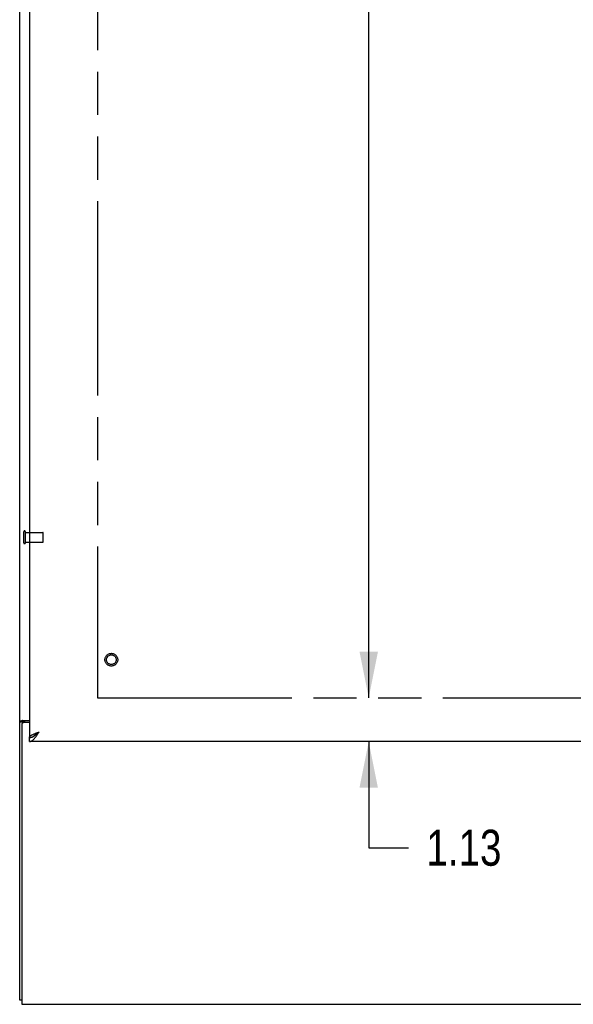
# Model space of a CAD drawing. Header units: inches. Extents: x 0 to 202, y 0 to 130.
# Tile 3 of 77: x 42 to 56, y 35 to 60. Entities that reach past the tile are written whole.
import ezdxf

# ---------------------------------------------------------------- set-up
doc = ezdxf.new("R2010")
doc.units = ezdxf.units.IN
doc.header["$LTSCALE"] = 11.091132
doc.header["$MEASUREMENT"] = 0
doc.linetypes.add('HIDDEN', pattern=[0.2, 0.1, -0.1])
doc.linetypes.add('PHANTOM', pattern=[0.8, 0.45, -0.05, 0.1, -0.05, 0.1, -0.05])
doc.layers.get('0').update_dxf_attribs({"linetype": 'CONTINUOUS'})
for name, color, linetype in [('02___PRT_ALL_AXES', 7, 'CONTINUOUS'), ('AVAILABLE_DOOR_SPACE', 7, 'CONTINUOUS'), ('DEFAULT_2', 8, 'HIDDEN'), ('DIMENSIONS', 7, 'CONTINUOUS')]:
    doc.layers.add(name, color=color, linetype=linetype)
doc.styles.get("Standard").update_dxf_attribs({"font": 'txt', "width": 0.8})
doc.dimstyles.new('DIMSTYLE_3', dxfattribs={"dimtxt": 0.925249, "dimasz": 1.186217, "dimexe": 0.09, "dimexo": 0.07, "dimgap": 0.039, "dimtad": 0, "dimtih": 1, "dimtoh": 1, "dimzin": 4, "dimdsep": 46, "dimtxsty": 'Standard', "dimblk": '_FILLED', "dimblk1": '_FILLED', "dimblk2": '_FILLED', "dimcen": 0.09, "dimadec": 0, "dimazin": 0, "dimtfac": 1, "dimtofl": 0, "dimtmove": 0, "dimatfit": 3, "dimldrblk": '_FILLED', "dimfxl": 0, "dimtolj": 1, "dimtzin": 4, "dimarcsym": 0})

# ---------------------------------------------------------------- blocks, each defined once
blk = doc.blocks.new('_FILLED')
at = {"color": 0, "linetype": 'ByBlock'}
blk.add_solid([(0, 0), (-1, 0.2), (-1, -0.2)], dxfattribs=at)
blk = doc.blocks.new('*D18')
at = {"layer": 'DIMENSIONS', "color": 2, "linetype": 'Continuous'}
for p, q in [((50.495, 42.837), (50.495, 45.209)), ((50.495, 41.712), (50.495, 38.985)), ((50.495, 38.985), (51.515, 38.985))]:
    blk.add_line(p, q, dxfattribs=at)
at = {"layer": 'DIMENSIONS', "color": 2, "linetype": 'Continuous', "xscale": 1.1862172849, "yscale": 1.1862172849, "zscale": 1.1862172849}
for p, rotation in [((50.495, 42.837), 270), ((50.495, 41.712), 90)]:
    blk.add_blockref('_FILLED', p, dxfattribs=dict(at, rotation=rotation))
at = {"layer": 'DIMENSIONS', "color": 2, "linetype": 'Continuous', "insert": (51.978, 39.448), "char_height": 0.9252, "width": 2.9608, "attachment_point": 1, "line_spacing_factor": 0.9}
blk.add_mtext('1.13', dxfattribs=at)
blk = doc.blocks.new('*D19')
at = {"layer": 'DIMENSIONS', "color": 2, "linetype": 'Continuous'}
for p, q in [((50.495, 91.087), (50.495, 67.887)), ((50.495, 42.837), (50.495, 64.649))]:
    blk.add_line(p, q, dxfattribs=at)
at = {"layer": 'DIMENSIONS', "color": 2, "linetype": 'Continuous', "xscale": 1.1862172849, "yscale": 1.1862172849, "zscale": 1.1862172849}
for p, rotation in [((50.495, 91.087), 90), ((50.495, 42.837), 270)]:
    blk.add_blockref('_FILLED', p, dxfattribs=dict(at, rotation=rotation))
at = {"layer": 'DIMENSIONS', "color": 2, "linetype": 'Continuous', "insert": (50.495, 67.425), "char_height": 0.9252, "width": 3.701, "attachment_point": 2, "line_spacing_factor": 0.9}
blk.add_mtext('48.25\\Ptyp.', dxfattribs=at)

msp = doc.modelspace()

# ---------------------------------------------------------------- linework, layer by layer
at = {"color": 3, "linetype": 'Continuous'}
for p, q in [((41.529, 35.066), (41.529, 94.858)), ((41.779, 92.108), (41.779, 41.816)), ((41.598, 42.254), (41.779, 42.254)), ((41.575, 42.243), (41.563, 42.239)), ((41.581, 42.142), (41.581, 34.962)), ((41.779, 42.202), (41.641, 42.202)), ((41.995, 41.947), (42.025, 41.958)), ((64.591, 41.712), (41.779, 41.712)), ((41.581, 34.962), (89.477, 34.962))]:
    msp.add_line(p, q, dxfattribs=at)
at = {"color": 7, "linetype": 'Continuous'}
for p, q in [((41.633, 42.214), (41.529, 42.214)), ((41.633, 42.202), (41.633, 42.214)), ((41.779, 41.712), (41.779, 41.816)), ((41.581, 35.066), (41.529, 35.066))]:
    msp.add_line(p, q, dxfattribs=at)
at = {"color": 3, "linetype": 'Continuous'}
for points in [[(41.598, 42.254), (41.597, 42.253), (41.594, 42.252), (41.592, 42.25), (41.589, 42.249), (41.586, 42.247), (41.582, 42.246), (41.578, 42.245), (41.575, 42.243)], [(41.563, 42.239), (41.559, 42.238), (41.556, 42.237), (41.553, 42.236), (41.549, 42.234), (41.546, 42.233), (41.544, 42.232), (41.541, 42.23), (41.539, 42.229), (41.536, 42.227), (41.534, 42.226), (41.533, 42.224), (41.532, 42.223), (41.53, 42.221), (41.53, 42.219), (41.529, 42.217), (41.529, 42.216), (41.529, 42.214)], [(41.779, 41.816), (41.779, 41.821), (41.78, 41.827), (41.783, 41.832), (41.786, 41.838), (41.79, 41.843), (41.795, 41.849), (41.8, 41.854), (41.807, 41.86), (41.814, 41.865), (41.822, 41.871), (41.831, 41.876), (41.841, 41.882), (41.851, 41.887), (41.862, 41.893), (41.873, 41.898)], [(41.779, 41.712), (41.788, 41.712), (41.798, 41.714), (41.807, 41.716), (41.816, 41.719), (41.826, 41.723), (41.835, 41.728), (41.845, 41.734), (41.854, 41.74), (41.864, 41.747), (41.873, 41.756), (41.883, 41.764), (41.892, 41.774), (41.902, 41.784), (41.911, 41.795), (41.921, 41.806)], [(41.873, 41.898), (41.885, 41.904), (41.898, 41.909), (41.91, 41.915), (41.924, 41.92), (41.938, 41.926), (41.952, 41.931), (41.966, 41.936), (41.981, 41.942), (41.995, 41.947)], [(41.921, 41.806), (41.93, 41.818), (41.94, 41.831), (41.949, 41.844), (41.959, 41.857), (41.968, 41.871), (41.978, 41.885), (41.987, 41.899), (41.997, 41.914), (42.006, 41.929), (42.016, 41.944), (42.025, 41.958)]]:
    msp.add_lwpolyline(points, dxfattribs=at)
at = {"color": 7, "linetype": 'Continuous'}
for points in [[(41.673, 42.254), (41.673, 42.252), (41.673, 42.25), (41.672, 42.249), (41.672, 42.247), (41.671, 42.245), (41.67, 42.244), (41.669, 42.242), (41.667, 42.241), (41.666, 42.239), (41.664, 42.238), (41.662, 42.236), (41.66, 42.235), (41.658, 42.234), (41.656, 42.232), (41.653, 42.231)], [(41.653, 42.231), (41.648, 42.229), (41.646, 42.228), (41.644, 42.226), (41.641, 42.225), (41.639, 42.224), (41.637, 42.222), (41.636, 42.221), (41.635, 42.219), (41.634, 42.218), (41.633, 42.217), (41.633, 42.215), (41.633, 42.214)], [(41.779, 41.816), (41.788, 41.816), (41.798, 41.817), (41.807, 41.818), (41.816, 41.82), (41.826, 41.822), (41.835, 41.825), (41.845, 41.828), (41.854, 41.832), (41.864, 41.836), (41.873, 41.841)], [(41.873, 41.841), (41.883, 41.846), (41.892, 41.852)], [(41.892, 41.852), (41.902, 41.858), (41.911, 41.864), (41.921, 41.87), (41.93, 41.877), (41.94, 41.885), (41.949, 41.892), (41.959, 41.9), (41.968, 41.908), (41.978, 41.916), (41.987, 41.924), (41.997, 41.933), (42.006, 41.941), (42.016, 41.95), (42.025, 41.958)], [(41.894, 41.853), (41.895, 41.855), (41.9, 41.861), (41.905, 41.868), (41.911, 41.874), (41.917, 41.881), (41.924, 41.887), (41.932, 41.894), (41.94, 41.9), (41.948, 41.907), (41.957, 41.913), (41.966, 41.92), (41.975, 41.926), (41.985, 41.933), (41.995, 41.939), (42.005, 41.945), (42.015, 41.952), (42.025, 41.958)]]:
    msp.add_lwpolyline(points, dxfattribs=at)
at = {"color": 3, "linetype": 'Continuous'}
msp.add_arc((41.641, 42.142), 0.06, 90, 180, dxfattribs=at)
at = {"layer": '02___PRT_ALL_AXES', "color": 8, "linetype": 'HIDDEN'}
for p, q in [((41.676, 46.838), (41.676, 47.086)), ((41.676, 47.086), (42.123, 47.086)), ((41.676, 46.838), (42.123, 46.838))]:
    msp.add_line(p, q, dxfattribs=at)
msp.add_circle((43.883, 43.816), 0.124, dxfattribs=at)
at = {"layer": 'AVAILABLE_DOOR_SPACE', "color": 4, "linetype": 'PHANTOM'}
for p, q in [((43.529, 91.087), (43.529, 42.837)), ((43.529, 42.837), (60.966, 42.837))]:
    msp.add_line(p, q, dxfattribs=at)
at = {"layer": 'DEFAULT_2', "color": 8, "linetype": 'HIDDEN'}
for p, q in [((41.633, 46.82), (41.633, 47.104)), ((41.676, 46.82), (41.676, 47.104)), ((42.133, 46.848), (42.133, 47.076))]:
    msp.add_line(p, q, dxfattribs=at)
for radius in [0.164, 0.124]:
    msp.add_circle((43.883, 43.816), radius, dxfattribs=at)
for centre, radius, start, end in [((41.654, 47.104), 0.0215, 360, 180), ((42.123, 47.076), 0.01, 360, 90), ((41.654, 46.82), 0.0215, 180, 0), ((42.123, 46.848), 0.01, 270, 0)]:
    msp.add_arc(centre, radius, start, end, dxfattribs=at)

# ---------------------------------------------------------------- dimensions: what is measured, and where the dimension line sits
at = {"layer": 'DIMENSIONS', "color": 2, "linetype": 'Continuous'}
dim = msp.add_linear_dim(base=(50.495, 42.837), p1=(60.966, 91.087), p2=(60.966, 42.837), angle=270, text='<>\\Ptyp.', dimstyle='DIMSTYLE_3', dxfattribs=at)
dim.commit()
dim.dimension.update_dxf_attribs({"geometry": '*D19', "text_midpoint": (50.495, 66.268), "dimtype": 160})
dim = msp.add_linear_dim(base=(50.495348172, 41.71191353), p1=(60.966050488, 42.83691353), p2=(41.798550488, 41.71191353), angle=270, dimstyle='DIMSTYLE_3', dxfattribs=at)
dim.commit()
dim.dimension.update_dxf_attribs({"geometry": '*D18', "text_midpoint": (53.45851895, 38.985256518), "dimtype": 160})

doc.saveas('drawing.dxf')
